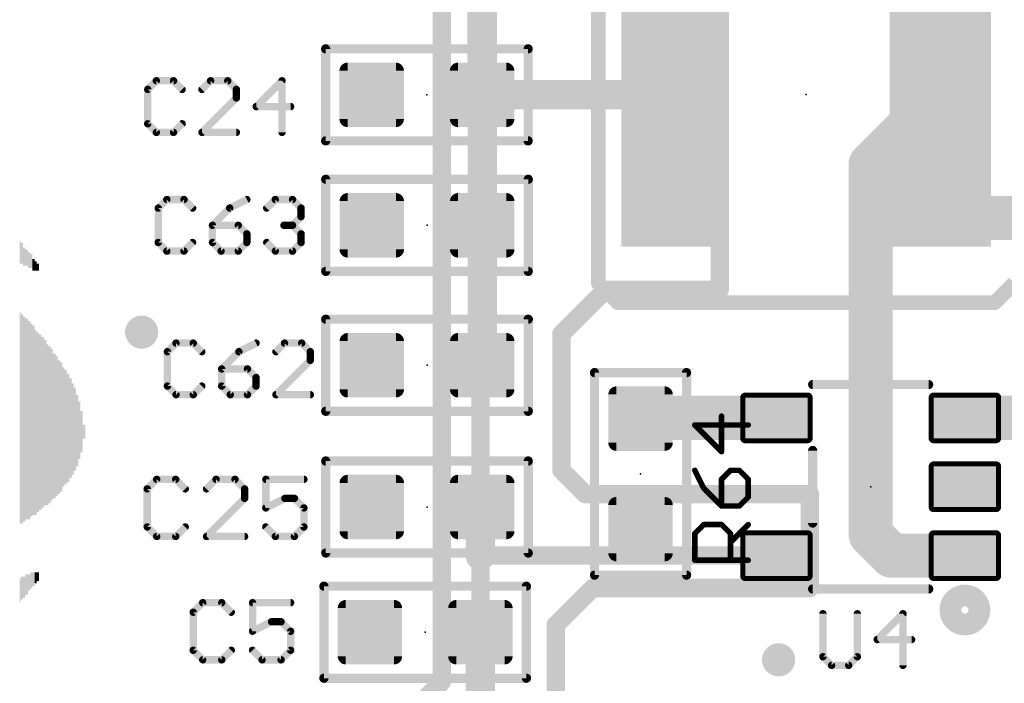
# Model space of a CAD drawing. Extents: x -10 to 150, y -20 to 180.
# Tile 15 of 70: x 48 to 61, y 35 to 44. Entities that reach past the tile are written whole.
import ezdxf

# ---------------------------------------------------------------- set-up
doc = ezdxf.new("R2010")
doc.units = 0
for name, color, linetype in [('1', 12, 'CONTINUOUS'), ('18', 110, 'CONTINUOUS'), ('21', 253, 'CONTINUOUS'), ('23', 53, 'CONTINUOUS'), ('25', 253, 'CONTINUOUS')]:
    doc.layers.add(name, color=color, linetype=linetype)

# ---------------------------------------------------------------- blocks, each defined once
blk = doc.blocks.new('RECT')
blk.add_solid([(-0.5, -0.5), (0.5, -0.5), (-0.5, 0.5), (0.5, 0.5)])
blk = doc.blocks.new('RECT142240X142240R25')
at = {"const_width": 0.1111}
blk.add_lwpolyline([(0.3889, -0.3334), (0.3889, 0.3334, 0.4142), (0.3334, 0.3889), (-0.3334, 0.3889, 0.4142), (-0.3889, 0.3334), (-0.3889, -0.3334, 0.4142), (-0.3334, -0.3889), (0.3334, -0.3889, 0.4142)], format="xyb", close=True, dxfattribs=at)
blk.add_solid([(-0.3588, -0.3588), (0.3588, -0.3588), (-0.3588, 0.3588), (0.3588, 0.3588)])
blk = doc.blocks.new('RECT160000X112000R20')
at = {"const_width": 0.07}
blk.add_lwpolyline([(0.465, -0.28), (0.465, 0.28, 0.4142), (0.43, 0.315), (-0.43, 0.315, 0.4142), (-0.465, 0.28), (-0.465, -0.28, 0.4142), (-0.43, -0.315), (0.43, -0.315, 0.4142)], format="xyb", close=True, dxfattribs=at)
blk.add_solid([(-0.4475, -0.2975), (0.4475, -0.2975), (-0.4475, 0.2975), (0.4475, 0.2975)])
blk = doc.blocks.new('ROUNDV')
at = {"const_width": 0.5}
blk.add_lwpolyline([(0, -0.25, 1), (0, 0.25, 1), (0, -0.25)], format="xyb", dxfattribs=at)

msp = doc.modelspace()

# ---------------------------------------------------------------- linework, layer by layer
at = {"layer": '1'}
for points, const_width in [([(53.5432, 34.671), (53.5432, 51.8668)], 0.254), ([(54.0766, 46.4894), (54.0766, 36.4134)], 0.254), ([(57.3786, 45.0596), (57.3786, 40.0812)], 0.254), ([(54.1008, 42.77), (54.1008, 44.6206)], 0.4064), ([(59.4614, 41.8126), (60.4224, 42.7736)], 0.6096), ([(54.1044, 42.7736), (54.1008, 42.77)], 0.4064), ([(54.102, 42.7688), (54.1008, 42.77)], 0.4064), ([(54.102, 40.9702), (54.102, 42.7688)], 0.4064), ([(56.7224, 42.7736), (54.1044, 42.7736)], 0.4064), ([(59.4614, 41.021), (59.4614, 41.8126)], 0.6096), ([(59.5122, 41.0718), (59.4614, 41.021)], 0.6096), ([(59.4614, 36.703), (59.4614, 41.021)], 0.6096), ([(64.1858, 41.0718), (59.5122, 41.0718)], 0.6096), ([(54.102, 39.0398), (54.102, 40.9702)], 0.4064), ([(55.8038, 40.0812), (55.1942, 39.4716)], 0.254), ([(57.3786, 40.0812), (55.8038, 40.0812)], 0.254), ([(55.1942, 39.4716), (55.1942, 37.592)], 0.254), ([(58.1614, 38.3134), (56.2864, 38.3134)], 0.6096), ([(56.2864, 38.3134), (56.2864, 38.3032)], 0.6096), ([(60.7614, 38.3134), (63.058, 38.3134)], 0.6096), ([(55.1942, 37.592), (55.5244, 37.2618)], 0.254), ([(55.5244, 37.2618), (58.6232, 37.2618)], 0.254), ([(58.6232, 37.2618), (58.6232, 35.9664)], 0.254), ([(54.0766, 37.0586), (54.102, 37.084)], 0.4064), ([(54.0766, 36.4134), (54.0766, 37.0586)], 0.4064), ([(59.751, 36.4134), (59.4614, 36.703)], 0.6096), ([(56.2864, 36.7792), (56.3118, 36.7792)], 0.254), ([(56.3118, 36.7792), (56.3118, 36.4134)], 0.254), ([(60.7614, 36.4134), (59.751, 36.4134)], 0.6096), ([(54.0766, 36.4134), (54.0766, 35.3568)], 0.254), ([(56.3118, 36.4134), (54.0766, 36.4134)], 0.254), ([(58.1614, 36.4134), (56.3118, 36.4134)], 0.254), ([(55.626, 35.9664), (55.118, 35.4584)], 0.254), ([(58.6232, 35.9664), (55.626, 35.9664)], 0.254), ([(54.0766, 35.3568), (54.0766, 33.4772)], 0.4064), ([(55.118, 35.4584), (55.118, 27.5336)], 0.254), ([(52.6542, 33.782), (53.5432, 34.671)], 0.254)]:
    msp.add_lwpolyline(points, dxfattribs=dict(at, const_width=const_width))
for points, const_width in [([(60.5302, 42.6658, 1), (60.3146, 42.8814)], 0.3048), ([(54.1726, 42.8418, 1), (54.029, 42.6982)], 0.2032), ([(54.029, 42.8418, 1), (54.1726, 42.6982)], 0.2032), ([(54.2036, 42.7688, 1), (54.0004, 42.7688)], 0.2032), ([(54.1044, 42.8752, 1), (54.1044, 42.672)], 0.2032), ([(54.0302, 42.697, 1), (54.1738, 42.8406)], 0.2032), ([(54.1762, 42.7018, 1), (54.0326, 42.8454)], 0.2032), ([(56.7224, 42.672, 1), (56.7224, 42.8752)], 0.2032), ([(53.9992, 42.77, 1), (54.2024, 42.77)], 0.2032), ([(59.6138, 41.8126, 1), (59.309, 41.8126)], 0.3048), ([(59.3536, 41.9204, 1), (59.5692, 41.7048)], 0.3048), ([(59.6138, 41.021, 1), (59.309, 41.021)], 0.3048), ([(59.5122, 41.2242, 1), (59.5122, 40.9194)], 0.3048), ([(59.62, 40.964, 1), (59.4044, 41.1796)], 0.3048), ([(54.2036, 40.9702, 1), (54.0004, 40.9702)], 0.2032), ([(59.3536, 41.1288, 1), (59.5692, 40.9132)], 0.3048), ([(59.309, 41.021, 1), (59.6138, 41.021)], 0.3048), ([(54.0004, 40.9702, 1), (54.2036, 40.9702)], 0.2032), ([(55.8038, 40.1447, 1), (55.8038, 40.0177)], 0.127), ([(55.8487, 40.0363, 1), (55.7589, 40.1261)], 0.127), ([(57.3151, 40.0812, 1), (57.4421, 40.0812)], 0.127), ([(57.3786, 40.0177, 1), (57.3786, 40.1447)], 0.127), ([(55.2577, 39.4716, 1), (55.1307, 39.4716)], 0.127), ([(55.1493, 39.5165, 1), (55.2391, 39.4267)], 0.127), ([(54.0004, 39.0398, 1), (54.2036, 39.0398)], 0.2032), ([(56.2864, 38.4658, 1), (56.2864, 38.161)], 0.3048), ([(56.4388, 38.3134, 1), (56.134, 38.3134)], 0.3048), ([(58.1614, 38.161, 1), (58.1614, 38.4658)], 0.3048), ([(60.7614, 38.4658, 1), (60.7614, 38.161)], 0.3048), ([(56.134, 38.3032, 1), (56.4388, 38.3032)], 0.3048), ([(55.2391, 37.6369, 1), (55.1493, 37.5471)], 0.127), ([(55.1307, 37.592, 1), (55.2577, 37.592)], 0.127), ([(55.5244, 37.3253, 1), (55.5244, 37.1983)], 0.127), ([(55.4795, 37.2169, 1), (55.5693, 37.3067)], 0.127), ([(58.6867, 37.2618, 1), (58.5597, 37.2618)], 0.127), ([(58.6232, 37.1983, 1), (58.6232, 37.3253)], 0.127), ([(54.1782, 37.0586, 1), (53.975, 37.0586)], 0.2032), ([(54.0048, 37.1304, 1), (54.1484, 36.9868)], 0.2032), ([(54.1738, 37.0122, 1), (54.0302, 37.1558)], 0.2032), ([(59.5692, 36.8108, 1), (59.3536, 36.5952)], 0.3048), ([(56.2864, 36.8427, 1), (56.2864, 36.7157)], 0.127), ([(56.3753, 36.7792, 1), (56.2483, 36.7792)], 0.127), ([(56.3118, 36.7157, 1), (56.3118, 36.8427)], 0.127), ([(59.309, 36.703, 1), (59.6138, 36.703)], 0.3048), ([(59.751, 36.5658, 1), (59.751, 36.261)], 0.3048), ([(60.7614, 36.261, 1), (60.7614, 36.5658)], 0.3048), ([(59.6432, 36.3056, 1), (59.8588, 36.5212)], 0.3048), ([(53.975, 36.4134, 1), (54.1782, 36.4134)], 0.2032), ([(54.1401, 36.4134, 1), (54.0131, 36.4134)], 0.127), ([(54.0766, 36.4769, 1), (54.0766, 36.3499)], 0.127), ([(54.0131, 36.4134, 1), (54.1401, 36.4134)], 0.127), ([(56.3118, 36.4769, 1), (56.3118, 36.3499)], 0.127), ([(56.2483, 36.4134, 1), (56.3753, 36.4134)], 0.127), ([(56.3118, 36.3499, 1), (56.3118, 36.4769)], 0.127), ([(58.1614, 36.3499, 1), (58.1614, 36.4769)], 0.127), ([(55.626, 36.0299, 1), (55.626, 35.9029)], 0.127), ([(55.6709, 35.9215, 1), (55.5811, 36.0113)], 0.127), ([(58.5597, 35.9664, 1), (58.6867, 35.9664)], 0.127), ([(58.6232, 35.9029, 1), (58.6232, 36.0299)], 0.127), ([(54.1782, 35.3568, 1), (53.975, 35.3568)], 0.2032), ([(55.1815, 35.4584, 1), (55.0545, 35.4584)], 0.127), ([(55.0731, 35.5033, 1), (55.1629, 35.4135)], 0.127), ([(54.0131, 35.3568, 1), (54.1401, 35.3568)], 0.127), ([(53.5881, 34.6261, 1), (53.4983, 34.7159)], 0.127), ([(53.4797, 34.671, 1), (53.6067, 34.671)], 0.127)]:
    msp.add_lwpolyline(points, format="xyb", dxfattribs=dict(at, const_width=const_width))
at = {"layer": '21'}
for points, const_width in [([(55.7024, 45.3736), (55.7024, 40.1736)], 0.2032), ([(51.9418, 43.405), (54.7358, 43.405)], 0.127), ([(51.9418, 42.135), (51.9418, 43.405)], 0.127), ([(54.7358, 43.405), (54.7358, 42.135)], 0.127), ([(54.7358, 42.135), (51.9418, 42.135)], 0.127), ([(51.943, 41.6052), (54.737, 41.6052)], 0.127), ([(51.943, 40.3352), (51.943, 41.6052)], 0.127), ([(54.737, 41.6052), (54.737, 40.3352)], 0.127), ([(54.737, 40.3352), (51.943, 40.3352)], 0.127), ([(55.9724, 39.9036), (55.7024, 40.1736)], 0.2032), ([(61.1724, 39.9036), (61.4424, 40.1736)], 0.2032), ([(55.9724, 39.9036), (61.1724, 39.9036)], 0.2032), ([(51.943, 39.6748), (54.737, 39.6748)], 0.127), ([(51.943, 38.4048), (51.943, 39.6748)], 0.127), ([(54.737, 39.6748), (54.737, 38.4048)], 0.127), ([(55.6514, 36.1442), (55.6514, 38.9382)], 0.127), ([(55.6514, 38.9382), (56.9214, 38.9382)], 0.127), ([(56.9214, 38.9382), (56.9214, 36.1442)], 0.127), ([(58.6614, 38.7734), (60.2614, 38.7734)], 0.127), ([(54.737, 38.4048), (51.943, 38.4048)], 0.127), ([(58.6614, 36.8634), (58.6614, 37.8634)], 0.127), ([(51.943, 37.719), (54.737, 37.719)], 0.127), ([(51.943, 36.449), (51.943, 37.719)], 0.127), ([(54.737, 37.719), (54.737, 36.449)], 0.127), ([(54.737, 36.449), (51.943, 36.449)], 0.127), ([(56.9214, 36.1442), (55.6514, 36.1442)], 0.127), ([(51.9176, 35.9918), (54.7116, 35.9918)], 0.127), ([(51.9176, 34.7218), (51.9176, 35.9918)], 0.127), ([(54.7116, 35.9918), (54.7116, 34.7218)], 0.127), ([(58.6614, 35.9534), (60.2614, 35.9534)], 0.127), ([(54.7116, 34.7218), (51.9176, 34.7218)], 0.127)]:
    msp.add_lwpolyline(points, dxfattribs=dict(at, const_width=const_width))
for points, const_width in [([(51.9418, 43.4368, 1), (51.9418, 43.3732)], 0.0635), ([(51.9736, 43.405, 1), (51.91, 43.405)], 0.0635), ([(54.7676, 43.405, 1), (54.7041, 43.405)], 0.0635), ([(54.7358, 43.3732, 1), (54.7358, 43.4368)], 0.0635), ([(51.91, 42.135, 1), (51.9736, 42.135)], 0.0635), ([(51.9418, 42.1668, 1), (51.9418, 42.1033)], 0.0635), ([(54.7041, 42.135, 1), (54.7676, 42.135)], 0.0635), ([(54.7358, 42.1033, 1), (54.7358, 42.1668)], 0.0635), ([(51.943, 41.637, 1), (51.943, 41.5735)], 0.0635), ([(51.9748, 41.6052, 1), (51.9113, 41.6052)], 0.0635), ([(54.7688, 41.6052, 1), (54.7052, 41.6052)], 0.0635), ([(54.737, 41.5735, 1), (54.737, 41.637)], 0.0635), ([(51.943, 40.367, 1), (51.943, 40.3034)], 0.0635), ([(51.9113, 40.3352, 1), (51.9748, 40.3352)], 0.0635), ([(54.7052, 40.3352, 1), (54.7688, 40.3352)], 0.0635), ([(54.737, 40.3034, 1), (54.737, 40.367)], 0.0635), ([(55.7383, 40.2095, 1), (55.6665, 40.1377)], 0.1016), ([(55.6516, 40.1736, 1), (55.7532, 40.1736)], 0.1016), ([(55.9724, 39.9544, 1), (55.9724, 39.8528)], 0.1016), ([(55.9365, 39.8677, 1), (56.0083, 39.9395)], 0.1016), ([(61.1365, 39.9395, 1), (61.2083, 39.8677)], 0.1016), ([(61.1724, 39.8528, 1), (61.1724, 39.9544)], 0.1016), ([(51.943, 39.7066, 1), (51.943, 39.6431)], 0.0635), ([(51.9748, 39.6748, 1), (51.9113, 39.6748)], 0.0635), ([(54.7688, 39.6748, 1), (54.7052, 39.6748)], 0.0635), ([(54.737, 39.6431, 1), (54.737, 39.7066)], 0.0635), ([(55.6514, 38.97, 1), (55.6514, 38.9064)], 0.0635), ([(55.6832, 38.9382, 1), (55.6197, 38.9382)], 0.0635), ([(56.9532, 38.9382, 1), (56.8897, 38.9382)], 0.0635), ([(56.9214, 38.9064, 1), (56.9214, 38.97)], 0.0635), ([(58.6614, 38.8052, 1), (58.6614, 38.7416)], 0.0635), ([(60.2614, 38.7416, 1), (60.2614, 38.8052)], 0.0635), ([(51.943, 38.4366, 1), (51.943, 38.373)], 0.0635), ([(54.737, 38.373, 1), (54.737, 38.4366)], 0.0635), ([(51.9113, 38.4048, 1), (51.9748, 38.4048)], 0.0635), ([(54.7052, 38.4048, 1), (54.7688, 38.4048)], 0.0635), ([(58.6932, 37.8634, 1), (58.6296, 37.8634)], 0.0635), ([(51.943, 37.7508, 1), (51.943, 37.6872)], 0.0635), ([(51.9748, 37.719, 1), (51.9113, 37.719)], 0.0635), ([(54.7688, 37.719, 1), (54.7052, 37.719)], 0.0635), ([(54.737, 37.6872, 1), (54.737, 37.7508)], 0.0635), ([(58.6296, 36.8634, 1), (58.6932, 36.8634)], 0.0635), ([(51.943, 36.4808, 1), (51.943, 36.4173)], 0.0635), ([(51.9113, 36.449, 1), (51.9748, 36.449)], 0.0635), ([(54.7052, 36.449, 1), (54.7688, 36.449)], 0.0635), ([(54.737, 36.4173, 1), (54.737, 36.4808)], 0.0635), ([(55.6514, 36.176, 1), (55.6514, 36.1125)], 0.0635), ([(55.6197, 36.1442, 1), (55.6832, 36.1442)], 0.0635), ([(56.8897, 36.1442, 1), (56.9532, 36.1442)], 0.0635), ([(56.9214, 36.1125, 1), (56.9214, 36.176)], 0.0635), ([(51.9176, 36.0236, 1), (51.9176, 35.9601)], 0.0635), ([(51.9494, 35.9918, 1), (51.8858, 35.9918)], 0.0635), ([(54.7434, 35.9918, 1), (54.6799, 35.9918)], 0.0635), ([(54.7116, 35.9601, 1), (54.7116, 36.0236)], 0.0635), ([(58.6614, 35.9852, 1), (58.6614, 35.9216)], 0.0635), ([(60.2614, 35.9216, 1), (60.2614, 35.9852)], 0.0635), ([(60.7614, 35.5134, 1), (60.7614, 35.8134, 1), (60.7614, 35.5134)], 0.4), ([(51.9176, 34.7536, 1), (51.9176, 34.69)], 0.0635), ([(54.7116, 34.69, 1), (54.7116, 34.7536)], 0.0635), ([(51.8858, 34.7218, 1), (51.9494, 34.7218)], 0.0635), ([(54.6799, 34.7218, 1), (54.7434, 34.7218)], 0.0635)]:
    msp.add_lwpolyline(points, format="xyb", dxfattribs=dict(at, const_width=const_width))
at = {"layer": '23'}
for p in [(53.3388, 42.77), (58.5724, 42.7736), (53.34, 40.9702), (53.34, 39.0398), (56.2864, 37.5412), (59.4614, 37.3634), (53.34, 37.084), (53.3146, 35.3568)]:
    msp.add_point(p, dxfattribs=at)
at = {"layer": '25'}
for points, const_width in [([(49.6056, 42.9642), (49.487, 42.8456)], 0.1016), ([(49.8429, 42.9642), (49.6056, 42.9642)], 0.1016), ([(49.9615, 42.8456), (49.8429, 42.9642)], 0.1016), ([(50.354, 42.9642), (50.2354, 42.8456)], 0.1016), ([(50.5913, 42.9642), (50.354, 42.9642)], 0.1016), ([(50.7099, 42.8456), (50.5913, 42.9642)], 0.1016), ([(51.3397, 42.9642), (50.9838, 42.6083)], 0.1016), ([(51.3397, 42.2524), (51.3397, 42.9642)], 0.1016), ([(49.487, 42.8456), (49.487, 42.371)], 0.1016), ([(50.7099, 42.7269), (50.7099, 42.8456)], 0.1016), ([(50.2354, 42.2524), (50.7099, 42.7269)], 0.1016), ([(50.9838, 42.6083), (51.4583, 42.6083)], 0.1016), ([(49.487, 42.371), (49.6056, 42.2524)], 0.1016), ([(49.8429, 42.2524), (49.9615, 42.371)], 0.1016), ([(49.6056, 42.2524), (49.8429, 42.2524)], 0.1016), ([(50.7099, 42.2524), (50.2354, 42.2524)], 0.1016), ([(49.7502, 41.3264), (49.6316, 41.2078)], 0.1016), ([(49.9875, 41.3264), (49.7502, 41.3264)], 0.1016), ([(50.1061, 41.2078), (49.9875, 41.3264)], 0.1016), ([(50.8546, 41.3264), (50.6173, 41.2078)], 0.1016), ([(51.1284, 41.2078), (51.2471, 41.3264)], 0.1016), ([(51.2471, 41.3264), (51.4843, 41.3264)], 0.1016), ([(51.4843, 41.3264), (51.603, 41.2078)], 0.1016), ([(49.6316, 41.2078), (49.6316, 40.7332)], 0.1016), ([(50.6173, 41.2078), (50.38, 40.9705)], 0.1016), ([(51.603, 41.2078), (51.603, 41.0891)], 0.1016), ([(51.603, 41.0891), (51.4843, 40.9705)], 0.1016), ([(50.38, 40.9705), (50.38, 40.7332)], 0.1016), ([(50.7359, 40.9705), (50.38, 40.9705)], 0.1016), ([(50.8546, 40.8519), (50.7359, 40.9705)], 0.1016), ([(50.8546, 40.7332), (50.8546, 40.8519)], 0.1016), ([(51.4843, 40.9705), (51.3657, 40.9705)], 0.1016), ([(51.4843, 40.9705), (51.603, 40.8519)], 0.1016), ([(51.603, 40.8519), (51.603, 40.7332)], 0.1016), ([(49.6316, 40.7332), (49.7502, 40.6146)], 0.1016), ([(49.9875, 40.6146), (50.1061, 40.7332)], 0.1016), ([(50.38, 40.7332), (50.4987, 40.6146)], 0.1016), ([(50.7359, 40.6146), (50.8546, 40.7332)], 0.1016), ([(51.2471, 40.6146), (51.1284, 40.7332)], 0.1016), ([(51.603, 40.7332), (51.4843, 40.6146)], 0.1016), ([(49.7502, 40.6146), (49.9875, 40.6146)], 0.1016), ([(50.4987, 40.6146), (50.7359, 40.6146)], 0.1016), ([(51.4843, 40.6146), (51.2471, 40.6146)], 0.1016), ([(49.8772, 39.3452), (49.7586, 39.2266)], 0.1016), ([(49.7586, 39.2266), (49.7586, 38.752)], 0.1016), ([(50.1145, 39.3452), (49.8772, 39.3452)], 0.1016), ([(50.2331, 39.2266), (50.1145, 39.3452)], 0.1016), ([(50.7443, 39.2266), (50.507, 38.9893)], 0.1016), ([(50.9816, 39.3452), (50.7443, 39.2266)], 0.1016), ([(51.3741, 39.3452), (51.2554, 39.2266)], 0.1016), ([(51.6113, 39.3452), (51.3741, 39.3452)], 0.1016), ([(51.73, 39.2266), (51.6113, 39.3452)], 0.1016), ([(51.73, 39.1079), (51.73, 39.2266)], 0.1016), ([(51.2554, 38.6334), (51.73, 39.1079)], 0.1016), ([(50.507, 38.9893), (50.507, 38.752)], 0.1016), ([(50.8629, 38.9893), (50.507, 38.9893)], 0.1016), ([(50.9816, 38.8707), (50.8629, 38.9893)], 0.1016), ([(50.9816, 38.752), (50.9816, 38.8707)], 0.1016), ([(49.7586, 38.752), (49.8772, 38.6334)], 0.1016), ([(50.1145, 38.6334), (50.2331, 38.752)], 0.1016), ([(50.507, 38.752), (50.6257, 38.6334)], 0.1016), ([(50.8629, 38.6334), (50.9816, 38.752)], 0.1016), ([(49.8772, 38.6334), (50.1145, 38.6334)], 0.1016), ([(50.6257, 38.6334), (50.8629, 38.6334)], 0.1016), ([(51.73, 38.6334), (51.2554, 38.6334)], 0.1016), ([(57.4037, 37.8469), (57.4037, 38.3384)], 0.0762), ([(57.7723, 38.2155), (57.0351, 38.2155)], 0.0762), ([(57.0351, 38.2155), (57.4037, 37.8469)], 0.0762), ([(49.6105, 37.4657), (49.4792, 37.3343)], 0.1016), ([(49.8732, 37.4657), (49.6105, 37.4657)], 0.1016), ([(50.0046, 37.3343), (49.8732, 37.4657)], 0.1016), ([(50.4291, 37.4657), (50.2978, 37.3343)], 0.1016), ([(50.6918, 37.4657), (50.4291, 37.4657)], 0.1016), ([(50.8232, 37.3343), (50.6918, 37.4657)], 0.1016), ([(51.6417, 37.4657), (51.1164, 37.4657)], 0.1016), ([(51.1164, 37.4657), (51.1164, 37.0716)], 0.1016), ([(57.0351, 37.59), (57.1579, 37.3442)], 0.0762), ([(57.5266, 37.59), (57.4037, 37.4671)], 0.0762), ([(57.4037, 37.4671), (57.4037, 37.0985)], 0.0762), ([(57.6494, 37.59), (57.5266, 37.59)], 0.0762), ([(57.7723, 37.4671), (57.6494, 37.59)], 0.0762), ([(57.7723, 37.2213), (57.7723, 37.4671)], 0.0762), ([(49.4792, 37.3343), (49.4792, 36.8089)], 0.1016), ([(50.8232, 37.203), (50.8232, 37.3343)], 0.1016), ([(57.1579, 37.3442), (57.4037, 37.0985)], 0.0762), ([(50.2978, 36.6776), (50.8232, 37.203)], 0.1016), ([(51.1164, 37.0716), (51.379, 37.203)], 0.1016), ([(51.379, 37.203), (51.5104, 37.203)], 0.1016), ([(51.5104, 37.203), (51.6417, 37.0716)], 0.1016), ([(57.6494, 37.0985), (57.7723, 37.2213)], 0.0762), ([(51.6417, 37.0716), (51.6417, 36.8089)], 0.1016), ([(57.4037, 37.0985), (57.6494, 37.0985)], 0.0762), ([(49.4792, 36.8089), (49.6105, 36.6776)], 0.1016), ([(49.8732, 36.6776), (50.0046, 36.8089)], 0.1016), ([(51.2477, 36.6776), (51.1164, 36.8089)], 0.1016), ([(51.6417, 36.8089), (51.5104, 36.6776)], 0.1016), ([(57.0351, 36.7187), (57.1579, 36.8415)], 0.0762), ([(57.1579, 36.8415), (57.4037, 36.8415)], 0.0762), ([(57.4037, 36.8415), (57.5266, 36.7187)], 0.0762), ([(57.5266, 36.5958), (57.7723, 36.8415)], 0.0762), ([(49.6105, 36.6776), (49.8732, 36.6776)], 0.1016), ([(50.8232, 36.6776), (50.2978, 36.6776)], 0.1016), ([(51.5104, 36.6776), (51.2477, 36.6776)], 0.1016), ([(57.0351, 36.3501), (57.0351, 36.7187)], 0.0762), ([(57.5266, 36.7187), (57.5266, 36.3501)], 0.0762), ([(57.7723, 36.3501), (57.0351, 36.3501)], 0.0762), ([(50.2455, 35.7639), (50.1142, 35.6325)], 0.1016), ([(50.5082, 35.7639), (50.2455, 35.7639)], 0.1016), ([(50.6396, 35.6325), (50.5082, 35.7639)], 0.1016), ([(51.4582, 35.7639), (50.9328, 35.7639)], 0.1016), ([(50.9328, 35.7639), (50.9328, 35.3698)], 0.1016), ([(50.1142, 35.6325), (50.1142, 35.1071)], 0.1016), ([(58.8028, 35.6114), (58.8028, 35.0182)], 0.1016), ([(59.2773, 35.0182), (59.2773, 35.6114)], 0.1016), ([(59.9071, 35.6114), (59.5512, 35.2555)], 0.1016), ([(59.9071, 34.8996), (59.9071, 35.6114)], 0.1016), ([(50.9328, 35.3698), (51.1955, 35.5012)], 0.1016), ([(51.1955, 35.5012), (51.3268, 35.5012)], 0.1016), ([(51.3268, 35.5012), (51.4582, 35.3698)], 0.1016), ([(51.4582, 35.3698), (51.4582, 35.1071)], 0.1016), ([(59.5512, 35.2555), (60.0257, 35.2555)], 0.1016), ([(50.1142, 35.1071), (50.2455, 34.9758)], 0.1016), ([(50.5082, 34.9758), (50.6396, 35.1071)], 0.1016), ([(51.0641, 34.9758), (50.9328, 35.1071)], 0.1016), ([(51.4582, 35.1071), (51.3268, 34.9758)], 0.1016), ([(58.8028, 35.0182), (58.9214, 34.8996)], 0.1016), ([(59.1587, 34.8996), (59.2773, 35.0182)], 0.1016), ([(50.2455, 34.9758), (50.5082, 34.9758)], 0.1016), ([(51.3268, 34.9758), (51.0641, 34.9758)], 0.1016), ([(58.9214, 34.8996), (59.1587, 34.8996)], 0.1016)]:
    msp.add_lwpolyline(points, dxfattribs=dict(at, const_width=const_width))
for points, const_width in [([(49.6056, 42.9896, 1), (49.6056, 42.9388)], 0.0508), ([(49.6235, 42.9462, 1), (49.5876, 42.9822)], 0.0508), ([(49.8608, 42.9822, 1), (49.8249, 42.9462)], 0.0508), ([(49.8429, 42.9388, 1), (49.8429, 42.9896)], 0.0508), ([(50.354, 42.9896, 1), (50.354, 42.9388)], 0.0508), ([(50.372, 42.9462, 1), (50.336, 42.9822)], 0.0508), ([(50.6092, 42.9822, 1), (50.5733, 42.9462)], 0.0508), ([(50.5913, 42.9388, 1), (50.5913, 42.9896)], 0.0508), ([(51.3651, 42.9642, 1), (51.3143, 42.9642)], 0.0508), ([(51.3576, 42.9462, 1), (51.3217, 42.9822)], 0.0508), ([(49.5124, 42.8456, 1), (49.4616, 42.8456)], 0.0508), ([(49.469, 42.8635, 1), (49.5049, 42.8276)], 0.0508), ([(49.9435, 42.8276, 1), (49.9795, 42.8635)], 0.0508), ([(50.2174, 42.8635, 1), (50.2533, 42.8276)], 0.0508), ([(50.7353, 42.8456, 1), (50.6845, 42.8456)], 0.0508), ([(50.6919, 42.8276, 1), (50.7279, 42.8635)], 0.0508), ([(50.6845, 42.7269, 1), (50.7353, 42.7269)], 0.0508), ([(50.7279, 42.709, 1), (50.6919, 42.7449)], 0.0508), ([(50.9838, 42.6337, 1), (50.9838, 42.5829)], 0.0508), ([(51.4583, 42.5829, 1), (51.4583, 42.6337)], 0.0508), ([(50.9658, 42.6263, 1), (51.0017, 42.5903)], 0.0508), ([(49.5049, 42.389, 1), (49.469, 42.3531)], 0.0508), ([(49.4616, 42.371, 1), (49.5124, 42.371)], 0.0508), ([(49.9795, 42.3531, 1), (49.9435, 42.389)], 0.0508), ([(49.6056, 42.2778, 1), (49.6056, 42.227)], 0.0508), ([(49.5876, 42.2344, 1), (49.6235, 42.2704)], 0.0508), ([(49.8249, 42.2704, 1), (49.8608, 42.2344)], 0.0508), ([(49.8429, 42.227, 1), (49.8429, 42.2778)], 0.0508), ([(50.2174, 42.2704, 1), (50.2533, 42.2344)], 0.0508), ([(50.2354, 42.2778, 1), (50.2354, 42.227)], 0.0508), ([(50.7099, 42.227, 1), (50.7099, 42.2778)], 0.0508), ([(51.3143, 42.2524, 1), (51.3651, 42.2524)], 0.0508), ([(49.7502, 41.3518, 1), (49.7502, 41.301)], 0.0508), ([(49.7682, 41.3084, 1), (49.7323, 41.3444)], 0.0508), ([(50.0055, 41.3444, 1), (49.9695, 41.3084)], 0.0508), ([(49.9875, 41.301, 1), (49.9875, 41.3518)], 0.0508), ([(50.8659, 41.3037, 1), (50.8432, 41.3491)], 0.0508), ([(51.2471, 41.3518, 1), (51.2471, 41.301)], 0.0508), ([(51.265, 41.3084, 1), (51.2291, 41.3444)], 0.0508), ([(51.5023, 41.3444, 1), (51.4664, 41.3084)], 0.0508), ([(51.4843, 41.301, 1), (51.4843, 41.3518)], 0.0508), ([(49.657, 41.2078, 1), (49.6062, 41.2078)], 0.0508), ([(49.6136, 41.2257, 1), (49.6496, 41.1898)], 0.0508), ([(50.0882, 41.1898, 1), (50.1241, 41.2257)], 0.0508), ([(50.6059, 41.2305, 1), (50.6286, 41.1851)], 0.0508), ([(50.6352, 41.1898, 1), (50.5993, 41.2257)], 0.0508), ([(51.1105, 41.2257, 1), (51.1464, 41.1898)], 0.0508), ([(51.6284, 41.2078, 1), (51.5776, 41.2078)], 0.0508), ([(51.585, 41.1898, 1), (51.6209, 41.2257)], 0.0508), ([(51.5776, 41.0891, 1), (51.6284, 41.0891)], 0.0508), ([(51.6209, 41.0712, 1), (51.585, 41.1071)], 0.0508), ([(50.4054, 40.9705, 1), (50.3546, 40.9705)], 0.0508), ([(50.38, 40.9959, 1), (50.38, 40.9451)], 0.0508), ([(50.3621, 40.9885, 1), (50.398, 40.9525)], 0.0508), ([(50.7539, 40.9885, 1), (50.718, 40.9525)], 0.0508), ([(50.7359, 40.9451, 1), (50.7359, 40.9959)], 0.0508), ([(50.88, 40.8519, 1), (50.8292, 40.8519)], 0.0508), ([(50.8366, 40.8339, 1), (50.8725, 40.8698)], 0.0508), ([(51.3657, 40.9959, 1), (51.3657, 40.9451)], 0.0508), ([(51.5023, 40.9885, 1), (51.4664, 40.9525)], 0.0508), ([(51.4664, 40.9885, 1), (51.5023, 40.9525)], 0.0508), ([(51.4843, 40.9451, 1), (51.4843, 40.9959)], 0.0508), ([(51.6284, 40.8519, 1), (51.5776, 40.8519)], 0.0508), ([(51.585, 40.8339, 1), (51.6209, 40.8698)], 0.0508), ([(49.6496, 40.7512, 1), (49.6136, 40.7153)], 0.0508), ([(49.6062, 40.7332, 1), (49.657, 40.7332)], 0.0508), ([(50.1241, 40.7153, 1), (50.0882, 40.7512)], 0.0508), ([(50.3546, 40.7332, 1), (50.4054, 40.7332)], 0.0508), ([(50.398, 40.7512, 1), (50.3621, 40.7153)], 0.0508), ([(50.8292, 40.7332, 1), (50.88, 40.7332)], 0.0508), ([(50.8725, 40.7153, 1), (50.8366, 40.7512)], 0.0508), ([(51.1464, 40.7512, 1), (51.1105, 40.7153)], 0.0508), ([(51.5776, 40.7332, 1), (51.6284, 40.7332)], 0.0508), ([(51.6209, 40.7153, 1), (51.585, 40.7512)], 0.0508), ([(49.7502, 40.64, 1), (49.7502, 40.5892)], 0.0508), ([(49.7323, 40.5966, 1), (49.7682, 40.6326)], 0.0508), ([(49.9695, 40.6326, 1), (50.0055, 40.5966)], 0.0508), ([(49.9875, 40.5892, 1), (49.9875, 40.64)], 0.0508), ([(50.4987, 40.64, 1), (50.4987, 40.5892)], 0.0508), ([(50.4807, 40.5966, 1), (50.5166, 40.6326)], 0.0508), ([(50.718, 40.6326, 1), (50.7539, 40.5966)], 0.0508), ([(50.7359, 40.5892, 1), (50.7359, 40.64)], 0.0508), ([(51.2471, 40.64, 1), (51.2471, 40.5892)], 0.0508), ([(51.2291, 40.5966, 1), (51.265, 40.6326)], 0.0508), ([(51.4664, 40.6326, 1), (51.5023, 40.5966)], 0.0508), ([(51.4843, 40.5892, 1), (51.4843, 40.64)], 0.0508), ([(49.784, 39.2266, 1), (49.7332, 39.2266)], 0.0508), ([(49.7406, 39.2445, 1), (49.7766, 39.2086)], 0.0508), ([(49.8772, 39.3706, 1), (49.8772, 39.3198)], 0.0508), ([(49.8952, 39.3272, 1), (49.8593, 39.3632)], 0.0508), ([(50.1325, 39.3632, 1), (50.0965, 39.3272)], 0.0508), ([(50.1145, 39.3198, 1), (50.1145, 39.3706)], 0.0508), ([(50.2152, 39.2086, 1), (50.2511, 39.2445)], 0.0508), ([(50.7329, 39.2493, 1), (50.7556, 39.2039)], 0.0508), ([(50.7622, 39.2086, 1), (50.7263, 39.2445)], 0.0508), ([(50.9929, 39.3225, 1), (50.9702, 39.3679)], 0.0508), ([(51.2375, 39.2445, 1), (51.2734, 39.2086)], 0.0508), ([(51.3741, 39.3706, 1), (51.3741, 39.3198)], 0.0508), ([(51.392, 39.3272, 1), (51.3561, 39.3632)], 0.0508), ([(51.6293, 39.3632, 1), (51.5934, 39.3272)], 0.0508), ([(51.6113, 39.3198, 1), (51.6113, 39.3706)], 0.0508), ([(51.7554, 39.2266, 1), (51.7046, 39.2266)], 0.0508), ([(51.712, 39.2086, 1), (51.7479, 39.2445)], 0.0508), ([(51.7046, 39.1079, 1), (51.7554, 39.1079)], 0.0508), ([(51.7479, 39.09, 1), (51.712, 39.1259)], 0.0508), ([(50.5324, 38.9893, 1), (50.4816, 38.9893)], 0.0508), ([(50.507, 39.0147, 1), (50.507, 38.9639)], 0.0508), ([(50.4891, 39.0073, 1), (50.525, 38.9713)], 0.0508), ([(50.8809, 39.0073, 1), (50.845, 38.9713)], 0.0508), ([(50.8629, 38.9639, 1), (50.8629, 39.0147)], 0.0508), ([(51.007, 38.8707, 1), (50.9562, 38.8707)], 0.0508), ([(50.9636, 38.8527, 1), (50.9995, 38.8886)], 0.0508), ([(49.7766, 38.77, 1), (49.7406, 38.7341)], 0.0508), ([(49.7332, 38.752, 1), (49.784, 38.752)], 0.0508), ([(50.2511, 38.7341, 1), (50.2152, 38.77)], 0.0508), ([(50.4816, 38.752, 1), (50.5324, 38.752)], 0.0508), ([(50.525, 38.77, 1), (50.4891, 38.7341)], 0.0508), ([(50.9562, 38.752, 1), (51.007, 38.752)], 0.0508), ([(50.9995, 38.7341, 1), (50.9636, 38.77)], 0.0508), ([(49.8772, 38.6588, 1), (49.8772, 38.608)], 0.0508), ([(49.8593, 38.6154, 1), (49.8952, 38.6514)], 0.0508), ([(50.0965, 38.6514, 1), (50.1325, 38.6154)], 0.0508), ([(50.1145, 38.608, 1), (50.1145, 38.6588)], 0.0508), ([(50.6257, 38.6588, 1), (50.6257, 38.608)], 0.0508), ([(50.6077, 38.6154, 1), (50.6436, 38.6514)], 0.0508), ([(50.845, 38.6514, 1), (50.8809, 38.6154)], 0.0508), ([(50.8629, 38.608, 1), (50.8629, 38.6588)], 0.0508), ([(51.2554, 38.6588, 1), (51.2554, 38.608)], 0.0508), ([(51.2375, 38.6514, 1), (51.2734, 38.6154)], 0.0508), ([(51.73, 38.608, 1), (51.73, 38.6588)], 0.0508), ([(57.4227, 38.3384, 1), (57.3846, 38.3384)], 0.0381), ([(57.0485, 38.229, 1), (57.0216, 38.202)], 0.0381), ([(57.0351, 38.2345, 1), (57.0351, 38.1964)], 0.0381), ([(57.7723, 38.1964, 1), (57.7723, 38.2345)], 0.0381), ([(57.3846, 37.8469, 1), (57.4227, 37.8469)], 0.0381), ([(57.3902, 37.8334, 1), (57.4172, 37.8604)], 0.0381), ([(49.6105, 37.4911, 1), (49.6105, 37.4403)], 0.0508), ([(49.6285, 37.4477, 1), (49.5926, 37.4836)], 0.0508), ([(49.8912, 37.4836, 1), (49.8553, 37.4477)], 0.0508), ([(49.8732, 37.4403, 1), (49.8732, 37.4911)], 0.0508), ([(50.4291, 37.4911, 1), (50.4291, 37.4403)], 0.0508), ([(50.4471, 37.4477, 1), (50.4112, 37.4836)], 0.0508), ([(50.7098, 37.4836, 1), (50.6739, 37.4477)], 0.0508), ([(50.6918, 37.4403, 1), (50.6918, 37.4911)], 0.0508), ([(51.1164, 37.4911, 1), (51.1164, 37.4403)], 0.0508), ([(51.1418, 37.4657, 1), (51.091, 37.4657)], 0.0508), ([(51.6417, 37.4403, 1), (51.6417, 37.4911)], 0.0508), ([(57.0521, 37.5985, 1), (57.018, 37.5814)], 0.0381), ([(57.4227, 37.4671, 1), (57.3846, 37.4671)], 0.0381), ([(57.3902, 37.4806, 1), (57.4172, 37.4536)], 0.0381), ([(57.5266, 37.609, 1), (57.5266, 37.5709)], 0.0381), ([(57.54, 37.5765, 1), (57.5131, 37.6034)], 0.0381), ([(57.6629, 37.6034, 1), (57.636, 37.5765)], 0.0381), ([(57.6494, 37.5709, 1), (57.6494, 37.609)], 0.0381), ([(57.7914, 37.4671, 1), (57.7533, 37.4671)], 0.0381), ([(57.7588, 37.4536, 1), (57.7858, 37.4806)], 0.0381), ([(49.5046, 37.3343, 1), (49.4538, 37.3343)], 0.0508), ([(49.4612, 37.3523, 1), (49.4972, 37.3164)], 0.0508), ([(49.9866, 37.3164, 1), (50.0225, 37.3523)], 0.0508), ([(50.2798, 37.3523, 1), (50.3157, 37.3164)], 0.0508), ([(50.8486, 37.3343, 1), (50.7978, 37.3343)], 0.0508), ([(50.8052, 37.3164, 1), (50.8411, 37.3523)], 0.0508), ([(57.1714, 37.3577, 1), (57.1445, 37.3307)], 0.0381), ([(57.1409, 37.3357, 1), (57.175, 37.3527)], 0.0381), ([(50.7978, 37.203, 1), (50.8486, 37.203)], 0.0508), ([(50.8411, 37.185, 1), (50.8052, 37.2209)], 0.0508), ([(51.379, 37.2284, 1), (51.379, 37.1776)], 0.0508), ([(51.3904, 37.1803, 1), (51.3677, 37.2257)], 0.0508), ([(51.5284, 37.2209, 1), (51.4924, 37.185)], 0.0508), ([(51.5104, 37.1776, 1), (51.5104, 37.2284)], 0.0508), ([(57.7533, 37.2213, 1), (57.7914, 37.2213)], 0.0381), ([(57.7858, 37.2079, 1), (57.7588, 37.2348)], 0.0381), ([(51.105, 37.0944, 1), (51.1277, 37.0489)], 0.0508), ([(51.091, 37.0716, 1), (51.1418, 37.0716)], 0.0508), ([(51.6671, 37.0716, 1), (51.6163, 37.0716)], 0.0508), ([(51.6238, 37.0537, 1), (51.6597, 37.0896)], 0.0508), ([(57.3846, 37.0985, 1), (57.4227, 37.0985)], 0.0381), ([(57.4037, 37.1175, 1), (57.4037, 37.0794)], 0.0381), ([(57.3902, 37.085, 1), (57.4172, 37.1119)], 0.0381), ([(57.636, 37.1119, 1), (57.6629, 37.085)], 0.0381), ([(57.6494, 37.0794, 1), (57.6494, 37.1175)], 0.0381), ([(49.4972, 36.8269, 1), (49.4612, 36.791)], 0.0508), ([(49.4538, 36.8089, 1), (49.5046, 36.8089)], 0.0508), ([(50.0225, 36.791, 1), (49.9866, 36.8269)], 0.0508), ([(51.1343, 36.8269, 1), (51.0984, 36.791)], 0.0508), ([(51.6163, 36.8089, 1), (51.6671, 36.8089)], 0.0508), ([(51.6597, 36.791, 1), (51.6238, 36.8269)], 0.0508), ([(57.1579, 36.8606, 1), (57.1579, 36.8225)], 0.0381), ([(57.1714, 36.8281, 1), (57.1445, 36.855)], 0.0381), ([(57.4172, 36.855, 1), (57.3902, 36.8281)], 0.0381), ([(57.4037, 36.8225, 1), (57.4037, 36.8606)], 0.0381), ([(57.7858, 36.8281, 1), (57.7588, 36.855)], 0.0381), ([(49.6105, 36.703, 1), (49.6105, 36.6522)], 0.0508), ([(49.5926, 36.6596, 1), (49.6285, 36.6956)], 0.0508), ([(49.8553, 36.6956, 1), (49.8912, 36.6596)], 0.0508), ([(49.8732, 36.6522, 1), (49.8732, 36.703)], 0.0508), ([(50.2798, 36.6956, 1), (50.3157, 36.6596)], 0.0508), ([(50.2978, 36.703, 1), (50.2978, 36.6522)], 0.0508), ([(50.8232, 36.6522, 1), (50.8232, 36.703)], 0.0508), ([(51.2477, 36.703, 1), (51.2477, 36.6522)], 0.0508), ([(51.2297, 36.6596, 1), (51.2657, 36.6956)], 0.0508), ([(51.4924, 36.6956, 1), (51.5284, 36.6596)], 0.0508), ([(51.5104, 36.6522, 1), (51.5104, 36.703)], 0.0508), ([(57.0541, 36.7187, 1), (57.016, 36.7187)], 0.0381), ([(57.0216, 36.7321, 1), (57.0485, 36.7052)], 0.0381), ([(57.5456, 36.7187, 1), (57.5075, 36.7187)], 0.0381), ([(57.5131, 36.7052, 1), (57.54, 36.7321)], 0.0381), ([(57.5131, 36.6093, 1), (57.54, 36.5823)], 0.0381), ([(57.016, 36.3501, 1), (57.0541, 36.3501)], 0.0381), ([(57.0351, 36.3691, 1), (57.0351, 36.331)], 0.0381), ([(57.5075, 36.3501, 1), (57.5456, 36.3501)], 0.0381), ([(57.7723, 36.331, 1), (57.7723, 36.3691)], 0.0381), ([(50.2455, 35.7893, 1), (50.2455, 35.7385)], 0.0508), ([(50.2635, 35.7459, 1), (50.2276, 35.7818)], 0.0508), ([(50.5262, 35.7818, 1), (50.4903, 35.7459)], 0.0508), ([(50.5082, 35.7385, 1), (50.5082, 35.7893)], 0.0508), ([(50.9328, 35.7893, 1), (50.9328, 35.7385)], 0.0508), ([(50.9582, 35.7639, 1), (50.9074, 35.7639)], 0.0508), ([(51.4582, 35.7385, 1), (51.4582, 35.7893)], 0.0508), ([(50.1396, 35.6325, 1), (50.0888, 35.6325)], 0.0508), ([(50.0962, 35.6505, 1), (50.1322, 35.6146)], 0.0508), ([(50.6216, 35.6146, 1), (50.6575, 35.6505)], 0.0508), ([(58.8282, 35.6114, 1), (58.7774, 35.6114)], 0.0508), ([(59.3027, 35.6114, 1), (59.2519, 35.6114)], 0.0508), ([(59.9325, 35.6114, 1), (59.8817, 35.6114)], 0.0508), ([(59.925, 35.5934, 1), (59.8891, 35.6294)], 0.0508), ([(51.1955, 35.5266, 1), (51.1955, 35.4758)], 0.0508), ([(51.2068, 35.4785, 1), (51.1841, 35.5239)], 0.0508), ([(51.3448, 35.5191, 1), (51.3089, 35.4832)], 0.0508), ([(51.3268, 35.4758, 1), (51.3268, 35.5266)], 0.0508), ([(50.9214, 35.3926, 1), (50.9441, 35.3471)], 0.0508), ([(50.9074, 35.3698, 1), (50.9582, 35.3698)], 0.0508), ([(51.4836, 35.3698, 1), (51.4328, 35.3698)], 0.0508), ([(51.4402, 35.3519, 1), (51.4761, 35.3878)], 0.0508), ([(59.5332, 35.2735, 1), (59.5691, 35.2375)], 0.0508), ([(59.5512, 35.2809, 1), (59.5512, 35.2301)], 0.0508), ([(60.0257, 35.2301, 1), (60.0257, 35.2809)], 0.0508), ([(50.1322, 35.1251, 1), (50.0962, 35.0892)], 0.0508), ([(50.0888, 35.1071, 1), (50.1396, 35.1071)], 0.0508), ([(50.6575, 35.0892, 1), (50.6216, 35.1251)], 0.0508), ([(50.9507, 35.1251, 1), (50.9148, 35.0892)], 0.0508), ([(51.4328, 35.1071, 1), (51.4836, 35.1071)], 0.0508), ([(51.4761, 35.0892, 1), (51.4402, 35.1251)], 0.0508), ([(58.8207, 35.0362, 1), (58.7848, 35.0003)], 0.0508), ([(59.2953, 35.0003, 1), (59.2593, 35.0362)], 0.0508), ([(50.2455, 35.0012, 1), (50.2455, 34.9504)], 0.0508), ([(50.2276, 34.9578, 1), (50.2635, 34.9938)], 0.0508), ([(50.4903, 34.9938, 1), (50.5262, 34.9578)], 0.0508), ([(50.5082, 34.9504, 1), (50.5082, 35.0012)], 0.0508), ([(51.0641, 35.0012, 1), (51.0641, 34.9504)], 0.0508), ([(51.0462, 34.9578, 1), (51.0821, 34.9938)], 0.0508), ([(51.3089, 34.9938, 1), (51.3448, 34.9578)], 0.0508), ([(51.3268, 34.9504, 1), (51.3268, 35.0012)], 0.0508), ([(58.7774, 35.0182, 1), (58.8282, 35.0182)], 0.0508), ([(58.9214, 34.925, 1), (58.9214, 34.8742)], 0.0508), ([(58.9034, 34.8816, 1), (58.9394, 34.9176)], 0.0508), ([(59.1407, 34.9176, 1), (59.1766, 34.8816)], 0.0508), ([(59.1587, 34.8742, 1), (59.1587, 34.925)], 0.0508), ([(59.2519, 35.0182, 1), (59.3027, 35.0182)], 0.0508), ([(59.8817, 34.8996, 1), (59.9325, 34.8996)], 0.0508)]:
    msp.add_lwpolyline(points, format="xyb", dxfattribs=dict(at, const_width=const_width))

# ---------------------------------------------------------------- block references
at = {"layer": '1', "xscale": 4.2, "yscale": 1.4, "rotation": 90}
for p in [(56.7224, 42.7736), (60.4224, 42.7736)]:
    msp.add_blockref('RECT', p, dxfattribs=at)
at = {"layer": '1'}
for p in [(52.5768, 42.77), (54.1008, 42.77), (52.578, 40.9702), (54.102, 40.9702), (52.578, 39.0398), (54.102, 39.0398), (52.578, 37.084), (54.102, 37.084), (52.5526, 35.3568), (54.0766, 35.3568)]:
    msp.add_blockref('RECT142240X142240R25', p, dxfattribs=at)
for name, p, rotation in [('RECT142240X142240R25', (56.2864, 38.3032), 270), ('RECT160000X112000R20', (58.1614, 38.3134), 180), ('RECT160000X112000R20', (60.7614, 38.3134), 180), ('RECT160000X112000R20', (60.7614, 37.3634), 180), ('RECT142240X142240R25', (56.2864, 36.7792), 270), ('RECT160000X112000R20', (58.1614, 36.4134), 180), ('RECT160000X112000R20', (60.7614, 36.4134), 180)]:
    msp.add_blockref(name, p, dxfattribs=dict(at, rotation=rotation))
at = {"layer": '18', "xscale": 0.4572, "yscale": 0.4572}
for p in [(49.403, 39.497), (49.403, 39.497), (58.1914, 34.9758), (58.1914, 34.9758)]:
    msp.add_blockref('ROUNDV', p, dxfattribs=at)
at = {"layer": '21', "yscale": 0.0076, "rotation": 90}
for p, xscale in [((47.7241, 40.5994), 0.3124), ((47.7317, 40.5994), 0.3124), ((47.7393, 40.5879), 0.2896), ((47.7469, 40.5879), 0.2896), ((47.7545, 40.5879), 0.2896), ((47.7622, 40.5879), 0.2896), ((47.7698, 40.5384), 0.2515), ((47.7774, 40.5384), 0.2515), ((47.785, 40.5384), 0.2515), ((47.7926, 40.5384), 0.2515), ((47.8003, 40.5232), 0.221), ((47.8079, 40.5232), 0.221), ((47.8155, 40.5232), 0.221), ((47.8231, 40.5232), 0.221), ((47.8307, 40.5232), 0.221), ((47.8384, 40.4927), 0.221), ((47.846, 40.4927), 0.221), ((47.8536, 40.4927), 0.221), ((47.8612, 40.4927), 0.221), ((47.8688, 40.4774), 0.1905), ((47.8765, 40.4774), 0.1905), ((47.8841, 40.4774), 0.1905), ((47.8917, 40.4774), 0.1905), ((47.8993, 40.4241), 0.16), ((47.9069, 40.4241), 0.16), ((47.9146, 40.4241), 0.16), ((47.9222, 40.4241), 0.16), ((47.9298, 40.4089), 0.1295), ((47.9374, 40.4089), 0.1295), ((47.945, 40.4089), 0.1295), ((47.9527, 40.4089), 0.1295), ((47.9603, 40.3936), 0.0991), ((47.9679, 40.3936), 0.0991), ((47.9755, 40.3936), 0.0991), ((47.9831, 40.3936), 0.0991), ((47.7241, 38.3134), 2.9185), ((47.7317, 38.3134), 2.9185), ((47.7393, 38.2981), 2.888), ((47.7469, 38.2981), 2.888), ((47.7545, 38.2981), 2.888), ((47.7622, 38.2981), 2.888), ((47.7698, 38.2981), 2.827), ((47.7774, 38.2981), 2.827), ((47.785, 38.2981), 2.827), ((47.7926, 38.2981), 2.827), ((47.8003, 38.2981), 2.7661), ((47.8079, 38.2981), 2.7661), ((47.8155, 38.2981), 2.7661), ((47.8231, 38.2981), 2.7661), ((47.8307, 38.2981), 2.7661), ((47.8384, 38.2829), 2.7356), ((47.846, 38.2829), 2.7356), ((47.8536, 38.2829), 2.7356), ((47.8612, 38.2829), 2.7356), ((47.8688, 38.2829), 2.6594), ((47.8765, 38.2829), 2.6594), ((47.8841, 38.2829), 2.6594), ((47.8917, 38.2829), 2.6594), ((47.8993, 38.2829), 2.6137), ((47.9069, 38.2829), 2.6137), ((47.9146, 38.2829), 2.6137), ((47.9222, 38.2829), 2.6137), ((47.9298, 38.2486), 2.5451), ((47.9374, 38.2486), 2.5451), ((47.945, 38.2486), 2.5451), ((47.9527, 38.2486), 2.5451), ((47.9603, 38.2524), 2.4765), ((47.9679, 38.2524), 2.4765), ((47.9755, 38.2524), 2.4765), ((47.9831, 38.2524), 2.4765), ((47.9908, 38.2524), 2.4155), ((47.9984, 38.2524), 2.4155), ((48.006, 38.2524), 2.4155), ((48.0136, 38.2524), 2.4155), ((48.0212, 38.2524), 2.3546), ((48.0289, 38.2524), 2.3546), ((48.0365, 38.2524), 2.3546), ((48.0441, 38.2524), 2.3546), ((48.0517, 38.2524), 2.3546), ((48.0593, 38.2486), 2.286), ((48.067, 38.2486), 2.286), ((48.0746, 38.2486), 2.286), ((48.0822, 38.2486), 2.286), ((48.0898, 38.2181), 2.225), ((48.0974, 38.2181), 2.225), ((48.1051, 38.2181), 2.225), ((48.1127, 38.2181), 2.225), ((48.1203, 38.2181), 2.1641), ((48.1279, 38.2181), 2.1641), ((48.1355, 38.2181), 2.1641), ((48.1432, 38.2181), 2.1641), ((48.1508, 38.2219), 2.0955), ((48.1584, 38.2219), 2.0955), ((48.166, 38.2219), 2.0955), ((48.1736, 38.2219), 2.0955), ((48.1813, 38.2029), 1.9964), ((48.1889, 38.2029), 1.9964), ((48.1965, 38.2029), 1.9964), ((48.2041, 38.2029), 1.9964), ((48.2117, 38.2029), 1.9964), ((48.2194, 38.2029), 1.9355), ((48.227, 38.2029), 1.9355), ((48.2346, 38.2029), 1.9355), ((48.2422, 38.2029), 1.9355), ((48.2498, 38.1876), 1.844), ((48.2575, 38.1876), 1.844), ((48.2651, 38.1876), 1.844), ((48.2727, 38.1876), 1.844), ((48.2803, 38.1876), 1.7831), ((48.2879, 38.1876), 1.7831), ((48.2956, 38.1876), 1.7831), ((48.3032, 38.1876), 1.7831), ((48.3108, 38.1876), 1.6459), ((48.3184, 38.1876), 1.6459), ((48.326, 38.1876), 1.6459), ((48.3337, 38.1876), 1.6459), ((48.3413, 38.1876), 1.585), ((48.3489, 38.1876), 1.585), ((48.3565, 38.1876), 1.585), ((48.3641, 38.1876), 1.585), ((48.3718, 38.1724), 1.4935), ((48.3794, 38.1724), 1.4935), ((48.387, 38.1724), 1.4935), ((48.3946, 38.1724), 1.4935), ((48.4022, 38.1724), 1.4935), ((48.4099, 38.1724), 1.3716), ((48.4175, 38.1724), 1.3716), ((48.4251, 38.1724), 1.3716), ((48.4327, 38.1724), 1.3716), ((48.4403, 38.1571), 1.2649), ((48.448, 38.1571), 1.2649), ((48.4556, 38.1571), 1.2649), ((48.4632, 38.1571), 1.2649), ((48.4708, 38.1572), 1.143), ((48.4784, 38.1572), 1.143), ((48.4861, 38.1572), 1.143), ((48.4937, 38.1572), 1.143), ((48.5013, 38.1381), 0.983), ((48.5089, 38.1381), 0.983), ((48.5165, 38.1381), 0.983), ((48.5242, 38.1381), 0.983), ((48.5318, 38.1419), 0.7925), ((48.5394, 38.1419), 0.7925), ((48.547, 38.1419), 0.7925), ((48.5546, 38.1419), 0.7925), ((48.5623, 38.1229), 0.5715), ((48.5699, 38.1229), 0.5715), ((48.5775, 38.1229), 0.5715), ((48.5851, 38.1229), 0.5715), ((48.5927, 38.1229), 0.1905), ((48.6004, 38.1229), 0.1905), ((48.608, 38.1229), 0.1905), ((48.6156, 38.1229), 0.1905), ((48.6232, 38.1229), 0.1905), ((47.8003, 36.0121), 0.2819), ((47.8079, 36.0121), 0.2819), ((47.8155, 36.0121), 0.2819), ((47.8231, 36.0121), 0.2819), ((47.8307, 36.0121), 0.2819), ((47.8384, 36.0426), 0.221), ((47.846, 36.0426), 0.221), ((47.8536, 36.0426), 0.221), ((47.8612, 36.0426), 0.221), ((47.8688, 36.0731), 0.221), ((47.8765, 36.0731), 0.221), ((47.8841, 36.0731), 0.221), ((47.8917, 36.0731), 0.221), ((47.8993, 36.0883), 0.1905), ((47.9069, 36.0883), 0.1905), ((47.9146, 36.0883), 0.1905), ((47.9222, 36.0883), 0.1905), ((47.9298, 36.1074), 0.1524), ((47.9374, 36.1074), 0.1524), ((47.945, 36.1074), 0.1524), ((47.9527, 36.1074), 0.1524), ((47.9603, 36.1226), 0.1219), ((47.9679, 36.1226), 0.1219), ((47.9755, 36.1226), 0.1219), ((47.9831, 36.1226), 0.1219), ((47.7241, 35.9321), 0.32), ((47.7317, 35.9321), 0.32), ((47.7393, 35.9664), 0.3124), ((47.7469, 35.9664), 0.3124), ((47.7545, 35.9664), 0.3124), ((47.7622, 35.9664), 0.3124), ((47.7698, 35.9778), 0.2896), ((47.7774, 35.9778), 0.2896), ((47.785, 35.9778), 0.2896), ((47.7926, 35.9778), 0.2896)]:
    msp.add_blockref('RECT', p, dxfattribs=dict(at, xscale=xscale))

doc.saveas('drawing.dxf')
